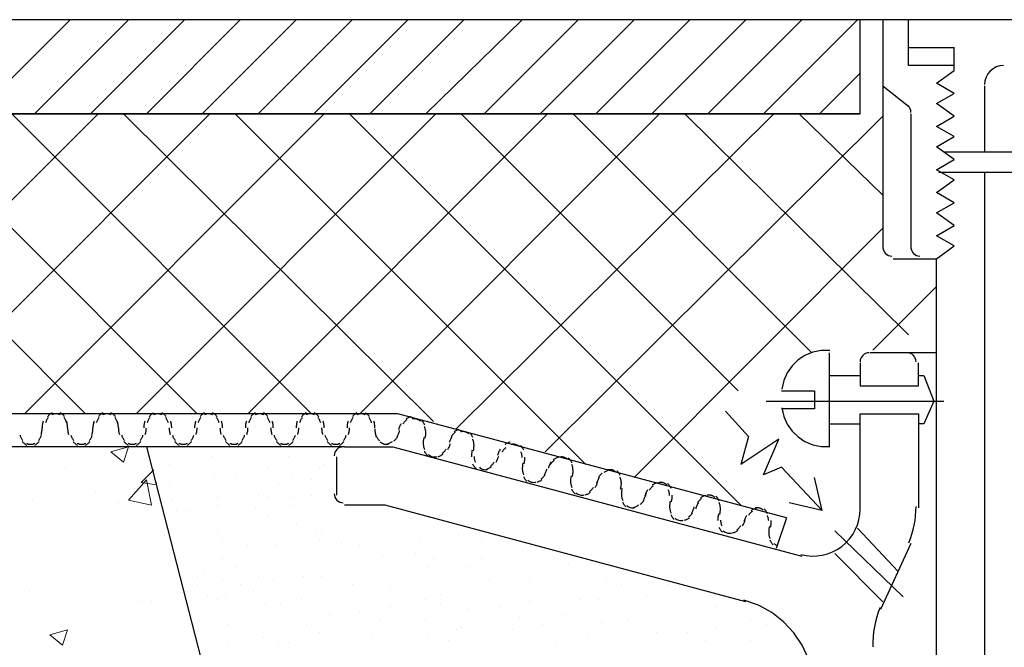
# Model space of a CAD drawing. Header units: millimetres. Extents: x 0 to 420, y 0 to 297.
# Tile 86 of 100: x 166 to 183, y 233 to 243. Entities that reach past the tile are written whole.
import ezdxf

# ---------------------------------------------------------------- set-up
doc = ezdxf.new("R2010")
doc.units = ezdxf.units.MM
doc.layers.add('LINE_000000', color=7, linetype='Continuous')

msp = doc.modelspace()

# ---------------------------------------------------------------- linework, layer by layer
at = {"layer": 'LINE_000000', "lineweight": 25}
for p, q in [((180.763, 242.993), (164.677, 242.993)), ((180.382, 241.427), (180.382, 242.993)), ((180.763, 242.993), (180.763, 239.183)), ((200.702, 242.993), (180.763, 242.993)), ((181.187, 242.231), (181.187, 242.993)), ((181.187, 242.528), (181.949, 242.528)), ((181.949, 242.231), (181.187, 242.231)), ((180.763, 241.893), (181.187, 241.554)), ((181.949, 241.766), (181.652, 241.935)), ((182.457, 241.893), (182.457, 240.792)), ((180.382, 241.427), (164.677, 241.427)), ((180.763, 240.072), (179.366, 241.427)), ((181.229, 241.427), (181.229, 239.183)), ((181.652, 240.877), (181.949, 241.046)), ((181.779, 240.792), (199.686, 240.792)), ((181.695, 240.453), (199.771, 240.453)), ((182.457, 240.453), (182.457, 228.515)), ((180.763, 239.522), (176.615, 235.373)), ((181.652, 239.014), (181.949, 239.226)), ((180.933, 239.014), (181.652, 239.014)), ((181.652, 228.515), (181.652, 239.014)), ((181.652, 238.548), (180.594, 237.49)), ((179.874, 235.881), (179.874, 237.448)), ((181.652, 237.448), (180.552, 237.448)), ((181.356, 236.897), (181.356, 237.278)), ((179.874, 237.067), (180.382, 237.067)), ((181.356, 237.067), (181.441, 237.067)), ((181.441, 237.067), (181.61, 236.643)), ((179.07, 236.813), (179.62, 236.813)), ((179.62, 236.813), (179.62, 236.516)), ((178.816, 236.643), (181.779, 236.643)), ((179.62, 236.516), (179.07, 236.516)), ((172.678, 236.432), (158.284, 236.432)), ((179.155, 234.696), (172.678, 236.432)), ((179.874, 236.262), (180.382, 236.262)), ((179.028, 236.008), (178.393, 235.585)), ((171.789, 235.881), (158.284, 235.881)), ((168.487, 235.881), (172.847, 218.948)), ((169.587, 235.712), (169.587, 235.712)), ((170.095, 235.67), (170.095, 235.67)), ((170.857, 235.712), (170.857, 235.712)), ((171.662, 235.077), (171.662, 235.712)), ((168.868, 235.585), (168.868, 235.585)), ((170.519, 235.543), (170.519, 235.543)), ((171.365, 235.543), (171.365, 235.543)), ((171.45, 235.585), (171.45, 235.585)), ((169.63, 235.416), (169.63, 235.416)), ((169.968, 235.416), (169.968, 235.416)), ((170.9, 235.416), (170.9, 235.416)), ((171.238, 235.331), (171.238, 235.331)), ((179.747, 234.823), (179.62, 235.373)), ((168.868, 235.289), (168.868, 235.289)), ((169.164, 235.162), (169.164, 235.162)), ((169.418, 235.246), (169.418, 235.246)), ((170.688, 235.246), (170.688, 235.246)), ((168.91, 234.992), (168.91, 234.992)), ((169.672, 235.035), (169.672, 235.035)), ((170.349, 235.077), (170.349, 235.077)), ((170.519, 235.035), (170.519, 235.035)), ((170.942, 235.035), (170.942, 235.035)), ((171.238, 235.077), (171.238, 235.077)), ((168.995, 234.823), (168.995, 234.823)), ((169.206, 234.823), (169.206, 234.823)), ((169.672, 234.908), (169.672, 234.908)), ((170.011, 234.865), (170.011, 234.865)), ((170.307, 234.865), (170.307, 234.865)), ((170.942, 234.908), (170.942, 234.908)), ((172.17, 234.908), (172.17, 234.908)), ((170.519, 234.738), (170.519, 234.738)), ((179.155, 234.696), (178.985, 234.188)), ((169.418, 234.611), (169.418, 234.611)), ((170.984, 234.611), (170.984, 234.611)), ((171.408, 234.484), (171.408, 234.484)), ((179.959, 234.484), (181.102, 233.384)), ((180.34, 234.527), (181.017, 233.807)), ((169.079, 234.357), (169.079, 234.357)), ((169.672, 234.442), (169.672, 234.442)), ((169.757, 234.357), (169.757, 234.357)), ((171.323, 234.442), (171.323, 234.442)), ((171.365, 234.315), (171.365, 234.315)), ((173.059, 234.357), (173.059, 234.357)), ((173.694, 234.4), (173.694, 234.4)), ((173.821, 234.357), (173.821, 234.357)), ((174.075, 234.357), (174.075, 234.357)), ((174.371, 234.315), (174.371, 234.315)), ((170.18, 234.23), (170.18, 234.23)), ((170.646, 234.23), (170.646, 234.23)), ((171.746, 234.273), (171.746, 234.273)), ((172.043, 234.23), (172.043, 234.23)), ((174.752, 234.146), (174.752, 234.146)), ((175.26, 234.146), (175.26, 234.146)), ((181.229, 234.273), (180.721, 233.172)), ((169.757, 234.019), (169.757, 234.019)), ((172.424, 234.061), (172.424, 234.061)), ((172.974, 234.103), (172.974, 234.103)), ((173.27, 234.019), (173.27, 234.019)), ((174.075, 234.019), (174.075, 234.019)), ((179.959, 234.103), (180.763, 233.299)), ((169.968, 233.892), (169.968, 233.892)), ((170.942, 233.934), (170.942, 233.934)), ((171.746, 233.934), (171.746, 233.934)), ((173.186, 233.892), (173.186, 233.892)), ((173.821, 233.892), (173.821, 233.892)), ((175.514, 233.934), (175.514, 233.934)), ((176.149, 233.934), (176.149, 233.934)), ((169.333, 233.722), (169.333, 233.722)), ((169.46, 233.765), (169.46, 233.765)), ((169.757, 233.68), (169.757, 233.68)), ((170.349, 233.722), (170.349, 233.722)), ((170.603, 233.68), (170.603, 233.68)), ((171.111, 233.722), (171.111, 233.722)), ((171.408, 233.722), (171.408, 233.722)), ((172.932, 233.765), (172.932, 233.765)), ((173.736, 233.807), (173.736, 233.807)), ((174.202, 233.68), (174.202, 233.68)), ((169.333, 233.595), (169.333, 233.595)), ((170.053, 233.595), (170.053, 233.595)), ((171.916, 233.595), (171.916, 233.595)), ((172.551, 233.553), (172.551, 233.553)), ((173.821, 233.553), (173.821, 233.553)), ((174.879, 233.638), (174.879, 233.638)), ((176.149, 233.638), (176.149, 233.638)), ((176.403, 233.595), (176.403, 233.595)), ((177.165, 233.595), (177.165, 233.595)), ((169.503, 233.384), (169.503, 233.384)), ((169.672, 233.341), (169.672, 233.341)), ((169.799, 233.426), (169.799, 233.426)), ((170.265, 233.468), (170.265, 233.468)), ((171.069, 233.341), (171.069, 233.341)), ((173.143, 233.341), (173.143, 233.341)), ((173.397, 233.426), (173.397, 233.426)), ((175.472, 233.426), (175.472, 233.426)), ((175.726, 233.341), (175.726, 233.341)), ((176.022, 233.341), (176.022, 233.341)), ((176.826, 233.384), (176.826, 233.384)), ((170.349, 233.257), (170.349, 233.257)), ((170.476, 233.257), (170.476, 233.257)), ((170.73, 233.257), (170.73, 233.257)), ((172.551, 233.214), (172.551, 233.214)), ((173.397, 233.257), (173.397, 233.257)), ((173.863, 233.172), (173.863, 233.172)), ((174.371, 233.214), (174.371, 233.214)), ((174.879, 233.299), (174.879, 233.299)), ((177.334, 233.257), (177.334, 233.257)), ((177.969, 233.214), (177.969, 233.214)), ((171.535, 233.087), (171.535, 233.087)), ((172.043, 233.13), (172.043, 233.13)), ((172.381, 233.003), (172.381, 233.003)), ((173.143, 233.003), (173.143, 233.003)), ((174.71, 233.045), (174.71, 233.045)), ((175.472, 233.087), (175.472, 233.087)), ((176.53, 233.003), (176.53, 233.003)), ((178.562, 233.003), (178.562, 233.003)), ((169.841, 232.918), (169.841, 232.918)), ((171.154, 232.918), (171.154, 232.918)), ((172.805, 232.876), (172.805, 232.876)), ((173.651, 232.833), (173.651, 232.833)), ((173.736, 232.876), (173.736, 232.876)), ((174.583, 232.833), (174.583, 232.833)), ((175.091, 232.918), (175.091, 232.918)), ((176.064, 232.96), (176.064, 232.96)), ((177.969, 232.876), (177.969, 232.876)), ((178.816, 232.918), (178.816, 232.918)), ((170.434, 232.706), (170.434, 232.706)), ((171.365, 232.791), (171.365, 232.791)), ((172.254, 232.749), (172.254, 232.749)), ((173.186, 232.706), (173.186, 232.706)), ((175.853, 232.749), (175.853, 232.749)), ((176.996, 232.791), (176.996, 232.791)), ((177.504, 232.791), (177.504, 232.791)), ((169.841, 232.579), (169.841, 232.579)), ((170.688, 232.622), (170.688, 232.622)), ((170.857, 232.622), (170.857, 232.622)), ((171.154, 232.579), (171.154, 232.579)), ((173.524, 232.664), (173.524, 232.664)), ((175.302, 232.622), (175.302, 232.622)), ((177.8, 232.664), (177.8, 232.664)), ((178.562, 232.664), (178.562, 232.664))]:
    msp.add_line(p, q, dxfattribs=at)
at = {"layer": 'LINE_000000', "lineweight": 0}
for p, q in [((167.217, 242.993), (165.65, 241.427)), ((168.19, 242.993), (166.624, 241.427)), ((169.122, 242.993), (167.555, 241.427)), ((170.053, 242.993), (168.487, 241.427)), ((170.984, 242.993), (169.418, 241.427)), ((171.916, 242.993), (170.349, 241.427)), ((172.847, 242.993), (171.281, 241.427)), ((173.778, 242.993), (172.212, 241.427)), ((174.752, 242.993), (173.143, 241.427)), ((175.683, 242.993), (174.117, 241.427)), ((176.615, 242.993), (175.048, 241.427)), ((177.546, 242.993), (175.98, 241.427)), ((178.477, 242.993), (176.911, 241.427)), ((179.409, 242.993), (177.842, 241.427)), ((180.34, 242.993), (178.774, 241.427)), ((180.382, 242.104), (179.705, 241.427)), ((167.471, 236.432), (162.475, 241.427)), ((167.682, 241.427), (162.687, 236.432)), ((169.333, 236.432), (164.338, 241.427)), ((169.545, 241.427), (164.55, 236.432)), ((171.238, 236.432), (166.243, 241.427)), ((171.45, 241.427), (166.455, 236.432)), ((173.27, 236.305), (168.106, 241.427)), ((173.313, 241.427), (168.317, 236.432)), ((175.81, 235.585), (169.968, 241.427)), ((175.175, 241.427), (170.18, 236.432)), ((178.393, 234.908), (171.873, 241.427)), ((177.038, 241.427), (172.043, 236.432)), ((178.943, 241.427), (173.651, 236.178)), ((178.35, 236.813), (173.736, 241.427)), ((180.763, 241.385), (175.133, 235.797)), ((179.578, 237.448), (175.599, 241.427)), ((181.187, 237.744), (177.461, 241.427)), ((167.174, 235.881), (167.174, 235.881)), ((167.894, 235.797), (168.19, 235.881)), ((167.894, 235.797), (168.106, 235.627)), ((168.106, 235.627), (168.19, 235.881)), ((167.132, 235.543), (167.132, 235.543)), ((168.402, 235.289), (168.614, 235.5)), ((168.19, 234.992), (168.487, 235.331)), ((168.571, 234.908), (168.487, 235.331)), ((168.402, 235.289), (168.656, 235.246)), ((168.656, 235.246), (168.656, 235.289)), ((166.582, 234.992), (166.582, 234.992)), ((167.64, 235.119), (167.64, 235.119)), ((168.19, 234.992), (168.571, 234.908)), ((168.021, 234.95), (168.021, 234.95)), ((168.402, 234.696), (168.402, 234.696)), ((168.783, 234.4), (168.783, 234.4)), ((168.148, 233.68), (168.148, 233.68)), ((166.539, 233.468), (166.539, 233.468)), ((168.36, 233.299), (168.36, 233.299)), ((168.571, 233.299), (168.571, 233.299)), ((166.878, 232.749), (167.174, 232.833)), ((167.09, 232.579), (167.174, 232.833)), ((166.878, 232.749), (167.09, 232.579))]:
    msp.add_line(p, q, dxfattribs=at)
at = {"layer": 'LINE_000000', "lineweight": 25}
msp.add_lwpolyline([(164.677, 242.993), (164.677, 241.427), (180.382, 241.427), (180.382, 242.993), (164.677, 242.993)], close=True, dxfattribs=at)
for points in [[(181.652, 241.935), (181.949, 242.147), (181.949, 242.528)], [(182.774, 242.231), (182.71, 242.225), (182.651, 242.206), (182.597, 242.177), (182.55, 242.138), (182.511, 242.091), (182.482, 242.037), (182.463, 241.978), (182.457, 241.914)], [(181.949, 241.046), (181.652, 241.215), (181.949, 241.385), (181.652, 241.596), (181.949, 241.766)], [(181.229, 241.448), (181.228, 241.465), (181.225, 241.481), (181.221, 241.497), (181.214, 241.512), (181.207, 241.526), (181.197, 241.54), (181.186, 241.552), (181.174, 241.563)], [(181.949, 239.226), (181.652, 239.395), (181.949, 239.564), (181.652, 239.776), (181.949, 239.945), (181.652, 240.115), (181.949, 240.326), (181.652, 240.496), (181.949, 240.665), (181.652, 240.877)], [(180.763, 239.204), (180.766, 239.175), (180.775, 239.147), (180.789, 239.122), (180.807, 239.1), (180.829, 239.082), (180.854, 239.068), (180.882, 239.059), (180.912, 239.056)], [(181.229, 239.204), (181.232, 239.175), (181.241, 239.147), (181.254, 239.122), (181.272, 239.1), (181.294, 239.082), (181.32, 239.068), (181.347, 239.059), (181.377, 239.056)], [(179.879, 237.487), (179.732, 237.486), (179.592, 237.457), (179.463, 237.403), (179.347, 237.327), (179.247, 237.229), (179.166, 237.115), (179.108, 236.984), (179.076, 236.841)], [(180.53, 237.448), (180.501, 237.445), (180.473, 237.436), (180.448, 237.422), (180.426, 237.404), (180.408, 237.382), (180.394, 237.357), (180.385, 237.329), (180.382, 237.299)], [(181.314, 237.299), (181.311, 237.329), (181.302, 237.357), (181.288, 237.382), (181.27, 237.404), (181.248, 237.422), (181.223, 237.436), (181.195, 237.445), (181.166, 237.448)], [(180.382, 237.278), (180.382, 236.897), (181.356, 236.897)], [(181.61, 236.643), (181.441, 236.262), (181.356, 236.262)], [(166.916, 236.446), (166.905, 236.44), (166.895, 236.434), (166.885, 236.426), (166.876, 236.419), (166.866, 236.411), (166.858, 236.402), (166.85, 236.393), (166.842, 236.383)], [(167.126, 236.383), (167.118, 236.393), (167.11, 236.402), (167.101, 236.411), (167.092, 236.419), (167.083, 236.426), (167.073, 236.434), (167.062, 236.44), (167.052, 236.446)], [(167.763, 236.446), (167.752, 236.44), (167.742, 236.434), (167.732, 236.426), (167.722, 236.419), (167.713, 236.411), (167.704, 236.402), (167.696, 236.393), (167.688, 236.383)], [(167.973, 236.383), (167.965, 236.393), (167.957, 236.402), (167.948, 236.411), (167.939, 236.419), (167.929, 236.426), (167.919, 236.434), (167.909, 236.44), (167.898, 236.446)], [(168.609, 236.446), (168.599, 236.44), (168.588, 236.434), (168.578, 236.426), (168.569, 236.419), (168.56, 236.411), (168.551, 236.402), (168.543, 236.393), (168.535, 236.383)], [(168.819, 236.383), (168.811, 236.393), (168.803, 236.402), (168.795, 236.411), (168.785, 236.419), (168.776, 236.426), (168.766, 236.434), (168.756, 236.44), (168.745, 236.446)], [(169.456, 236.446), (169.445, 236.44), (169.435, 236.434), (169.425, 236.426), (169.416, 236.419), (169.406, 236.411), (169.398, 236.402), (169.39, 236.393), (169.382, 236.383)], [(169.666, 236.383), (169.658, 236.393), (169.65, 236.402), (169.641, 236.411), (169.632, 236.419), (169.623, 236.426), (169.613, 236.434), (169.602, 236.44), (169.592, 236.446)], [(170.303, 236.446), (170.292, 236.44), (170.282, 236.434), (170.272, 236.426), (170.262, 236.419), (170.253, 236.411), (170.244, 236.402), (170.236, 236.393), (170.228, 236.383)], [(170.513, 236.383), (170.505, 236.393), (170.497, 236.402), (170.488, 236.411), (170.479, 236.419), (170.469, 236.426), (170.459, 236.434), (170.449, 236.44), (170.438, 236.446)], [(171.149, 236.446), (171.139, 236.44), (171.128, 236.434), (171.118, 236.426), (171.109, 236.419), (171.1, 236.411), (171.091, 236.402), (171.083, 236.393), (171.075, 236.383)], [(171.359, 236.383), (171.351, 236.393), (171.343, 236.402), (171.335, 236.411), (171.325, 236.419), (171.316, 236.426), (171.306, 236.434), (171.296, 236.44), (171.285, 236.446)], [(171.996, 236.446), (171.985, 236.44), (171.975, 236.434), (171.965, 236.426), (171.956, 236.419), (171.946, 236.411), (171.938, 236.402), (171.93, 236.393), (171.922, 236.383)], [(172.206, 236.383), (172.198, 236.393), (172.19, 236.402), (172.181, 236.411), (172.172, 236.419), (172.163, 236.426), (172.153, 236.434), (172.142, 236.44), (172.132, 236.446)], [(178.139, 236.474), (178.52, 236.051), (178.393, 235.585)], [(179.076, 236.53), (179.108, 236.387), (179.166, 236.257), (179.247, 236.142), (179.347, 236.045), (179.463, 235.968), (179.592, 235.914), (179.732, 235.885), (179.879, 235.884)], [(166.768, 236.308), (166.764, 236.295), (166.761, 236.282), (166.758, 236.268), (166.755, 236.254), (166.753, 236.24), (166.752, 236.227), (166.751, 236.213), (166.751, 236.199)], [(166.851, 236.367), (166.844, 236.357), (166.837, 236.347), (166.831, 236.337), (166.825, 236.327), (166.82, 236.316), (166.815, 236.305), (166.81, 236.294), (166.806, 236.283)], [(166.984, 236.432), (166.975, 236.431), (166.966, 236.431), (166.957, 236.429), (166.948, 236.427), (166.939, 236.425), (166.93, 236.422), (166.922, 236.418), (166.914, 236.414)], [(167.054, 236.414), (167.046, 236.418), (167.037, 236.422), (167.029, 236.425), (167.02, 236.427), (167.011, 236.429), (167.002, 236.431), (166.993, 236.431), (166.984, 236.432)], [(167.161, 236.283), (167.157, 236.294), (167.153, 236.305), (167.148, 236.316), (167.143, 236.327), (167.137, 236.337), (167.131, 236.347), (167.124, 236.357), (167.117, 236.367)], [(167.174, 236.199), (167.174, 236.213), (167.173, 236.227), (167.172, 236.24), (167.17, 236.254), (167.168, 236.268), (167.165, 236.282), (167.161, 236.295), (167.157, 236.308)], [(167.615, 236.308), (167.611, 236.295), (167.607, 236.282), (167.604, 236.268), (167.602, 236.254), (167.6, 236.24), (167.599, 236.227), (167.598, 236.213), (167.598, 236.199)], [(167.697, 236.367), (167.69, 236.357), (167.684, 236.347), (167.677, 236.337), (167.672, 236.327), (167.666, 236.316), (167.661, 236.305), (167.657, 236.294), (167.653, 236.283)], [(167.83, 236.432), (167.821, 236.431), (167.812, 236.431), (167.803, 236.429), (167.794, 236.427), (167.786, 236.425), (167.777, 236.422), (167.769, 236.418), (167.76, 236.414)], [(167.901, 236.414), (167.892, 236.418), (167.884, 236.422), (167.875, 236.425), (167.867, 236.427), (167.858, 236.429), (167.849, 236.431), (167.84, 236.431), (167.83, 236.432)], [(168.008, 236.283), (168.004, 236.294), (168, 236.305), (167.995, 236.316), (167.989, 236.327), (167.984, 236.337), (167.977, 236.347), (167.971, 236.357), (167.964, 236.367)], [(168.021, 236.199), (168.021, 236.213), (168.02, 236.227), (168.019, 236.24), (168.017, 236.254), (168.014, 236.268), (168.011, 236.282), (168.008, 236.295), (168.004, 236.308)], [(168.461, 236.308), (168.457, 236.295), (168.454, 236.282), (168.451, 236.268), (168.449, 236.254), (168.447, 236.24), (168.445, 236.227), (168.445, 236.213), (168.444, 236.199)], [(168.544, 236.367), (168.537, 236.357), (168.53, 236.347), (168.524, 236.337), (168.518, 236.327), (168.513, 236.316), (168.508, 236.305), (168.504, 236.294), (168.5, 236.283)], [(168.677, 236.432), (168.668, 236.431), (168.659, 236.431), (168.65, 236.429), (168.641, 236.427), (168.632, 236.425), (168.624, 236.422), (168.615, 236.418), (168.607, 236.414)], [(168.747, 236.414), (168.739, 236.418), (168.731, 236.422), (168.722, 236.425), (168.713, 236.427), (168.704, 236.429), (168.695, 236.431), (168.686, 236.431), (168.677, 236.432)], [(168.855, 236.283), (168.851, 236.294), (168.846, 236.305), (168.841, 236.316), (168.836, 236.327), (168.83, 236.337), (168.824, 236.347), (168.817, 236.357), (168.81, 236.367)], [(168.91, 236.199), (168.91, 236.213), (168.909, 236.227), (168.908, 236.24), (168.906, 236.254), (168.903, 236.268), (168.9, 236.282), (168.897, 236.295), (168.893, 236.308)], [(169.308, 236.308), (169.304, 236.295), (169.301, 236.282), (169.298, 236.268), (169.295, 236.254), (169.293, 236.24), (169.292, 236.227), (169.291, 236.213), (169.291, 236.199)], [(169.391, 236.367), (169.384, 236.357), (169.377, 236.347), (169.371, 236.337), (169.365, 236.327), (169.36, 236.316), (169.355, 236.305), (169.35, 236.294), (169.346, 236.283)], [(169.524, 236.432), (169.515, 236.431), (169.506, 236.431), (169.497, 236.429), (169.488, 236.427), (169.479, 236.425), (169.47, 236.422), (169.462, 236.418), (169.454, 236.414)], [(169.594, 236.414), (169.586, 236.418), (169.577, 236.422), (169.569, 236.425), (169.56, 236.427), (169.551, 236.429), (169.542, 236.431), (169.533, 236.431), (169.524, 236.432)], [(169.701, 236.283), (169.697, 236.294), (169.693, 236.305), (169.688, 236.316), (169.683, 236.327), (169.677, 236.337), (169.671, 236.347), (169.664, 236.357), (169.657, 236.367)], [(169.757, 236.199), (169.756, 236.213), (169.756, 236.227), (169.754, 236.24), (169.752, 236.254), (169.75, 236.268), (169.747, 236.282), (169.744, 236.295), (169.74, 236.308)], [(170.155, 236.308), (170.151, 236.295), (170.147, 236.282), (170.144, 236.268), (170.142, 236.254), (170.14, 236.24), (170.139, 236.227), (170.138, 236.213), (170.138, 236.199)], [(170.237, 236.367), (170.23, 236.357), (170.224, 236.347), (170.217, 236.337), (170.211, 236.327), (170.206, 236.316), (170.201, 236.305), (170.197, 236.294), (170.193, 236.283)], [(170.371, 236.432), (170.361, 236.431), (170.352, 236.431), (170.343, 236.429), (170.334, 236.427), (170.326, 236.425), (170.317, 236.422), (170.309, 236.418), (170.3, 236.414)], [(170.441, 236.414), (170.432, 236.418), (170.424, 236.422), (170.415, 236.425), (170.407, 236.427), (170.398, 236.429), (170.389, 236.431), (170.38, 236.431), (170.371, 236.432)], [(170.548, 236.283), (170.544, 236.294), (170.54, 236.305), (170.535, 236.316), (170.53, 236.327), (170.524, 236.337), (170.517, 236.347), (170.511, 236.357), (170.504, 236.367)], [(170.603, 236.199), (170.603, 236.213), (170.602, 236.227), (170.601, 236.24), (170.599, 236.254), (170.597, 236.268), (170.594, 236.282), (170.59, 236.295), (170.586, 236.308)], [(171.001, 236.308), (170.997, 236.295), (170.994, 236.282), (170.991, 236.268), (170.989, 236.254), (170.987, 236.24), (170.985, 236.227), (170.985, 236.213), (170.984, 236.199)], [(171.084, 236.367), (171.077, 236.357), (171.07, 236.347), (171.064, 236.337), (171.058, 236.327), (171.053, 236.316), (171.048, 236.305), (171.044, 236.294), (171.04, 236.283)], [(171.217, 236.432), (171.208, 236.431), (171.199, 236.431), (171.19, 236.429), (171.181, 236.427), (171.172, 236.425), (171.164, 236.422), (171.155, 236.418), (171.147, 236.414)], [(171.287, 236.414), (171.279, 236.418), (171.271, 236.422), (171.262, 236.425), (171.253, 236.427), (171.244, 236.429), (171.235, 236.431), (171.226, 236.431), (171.217, 236.432)], [(171.395, 236.283), (171.391, 236.294), (171.386, 236.305), (171.381, 236.316), (171.376, 236.327), (171.37, 236.337), (171.364, 236.347), (171.357, 236.357), (171.35, 236.367)], [(171.45, 236.199), (171.45, 236.213), (171.449, 236.227), (171.448, 236.24), (171.446, 236.254), (171.443, 236.268), (171.44, 236.282), (171.437, 236.295), (171.433, 236.308)], [(171.848, 236.308), (171.844, 236.295), (171.841, 236.282), (171.838, 236.268), (171.835, 236.254), (171.833, 236.24), (171.832, 236.227), (171.831, 236.213), (171.831, 236.199)], [(171.931, 236.367), (171.924, 236.357), (171.917, 236.347), (171.911, 236.337), (171.905, 236.327), (171.9, 236.316), (171.895, 236.305), (171.89, 236.294), (171.886, 236.283)], [(172.064, 236.432), (172.055, 236.431), (172.046, 236.431), (172.037, 236.429), (172.028, 236.427), (172.019, 236.425), (172.01, 236.422), (172.002, 236.418), (171.994, 236.414)], [(172.134, 236.414), (172.126, 236.418), (172.117, 236.422), (172.109, 236.425), (172.1, 236.427), (172.091, 236.429), (172.082, 236.431), (172.073, 236.431), (172.064, 236.432)], [(172.241, 236.283), (172.237, 236.294), (172.233, 236.305), (172.228, 236.316), (172.223, 236.327), (172.217, 236.337), (172.211, 236.347), (172.204, 236.357), (172.197, 236.367)], [(172.297, 236.199), (172.296, 236.213), (172.296, 236.227), (172.294, 236.24), (172.292, 236.254), (172.29, 236.268), (172.287, 236.282), (172.284, 236.295), (172.28, 236.308)], [(172.827, 236.332), (172.817, 236.324), (172.808, 236.316), (172.8, 236.308), (172.791, 236.299), (172.784, 236.29), (172.776, 236.281), (172.769, 236.271), (172.763, 236.261)], [(172.898, 236.383), (172.886, 236.38), (172.874, 236.376), (172.863, 236.371), (172.852, 236.366), (172.841, 236.361), (172.83, 236.355), (172.82, 236.348), (172.81, 236.341)], [(172.99, 236.342), (172.981, 236.344), (172.972, 236.346), (172.963, 236.347), (172.954, 236.347), (172.945, 236.347), (172.936, 236.346), (172.927, 236.345), (172.918, 236.343)], [(173.054, 236.308), (173.047, 236.314), (173.039, 236.319), (173.032, 236.324), (173.024, 236.329), (173.016, 236.333), (173.007, 236.337), (172.999, 236.34), (172.99, 236.342)], [(173.125, 236.248), (173.12, 236.259), (173.114, 236.27), (173.108, 236.28), (173.101, 236.291), (173.094, 236.3), (173.086, 236.31), (173.077, 236.319), (173.069, 236.327)], [(180.382, 234.823), (180.382, 236.432), (181.356, 236.432), (181.356, 234.865)], [(166.734, 236.089), (166.738, 236.103), (166.741, 236.116), (166.744, 236.13), (166.747, 236.143), (166.749, 236.157), (166.75, 236.171), (166.751, 236.185), (166.751, 236.199)], [(167.174, 236.199), (167.175, 236.185), (167.175, 236.171), (167.177, 236.157), (167.179, 236.143), (167.181, 236.13), (167.184, 236.116), (167.187, 236.103), (167.191, 236.089)], [(167.581, 236.089), (167.585, 236.103), (167.588, 236.116), (167.591, 236.13), (167.593, 236.143), (167.595, 236.157), (167.597, 236.171), (167.597, 236.185), (167.598, 236.199)], [(168.021, 236.199), (168.021, 236.185), (168.022, 236.171), (168.023, 236.157), (168.025, 236.143), (168.028, 236.13), (168.031, 236.116), (168.034, 236.103), (168.038, 236.089)], [(168.47, 236.089), (168.474, 236.103), (168.477, 236.116), (168.48, 236.13), (168.482, 236.143), (168.484, 236.157), (168.486, 236.171), (168.486, 236.185), (168.487, 236.199)], [(168.868, 236.199), (168.868, 236.185), (168.869, 236.171), (168.87, 236.157), (168.872, 236.143), (168.874, 236.13), (168.877, 236.116), (168.881, 236.103), (168.885, 236.089)], [(169.316, 236.089), (169.32, 236.103), (169.324, 236.116), (169.327, 236.13), (169.329, 236.143), (169.331, 236.157), (169.332, 236.171), (169.333, 236.185), (169.333, 236.199)], [(169.714, 236.199), (169.715, 236.185), (169.715, 236.171), (169.717, 236.157), (169.719, 236.143), (169.721, 236.13), (169.724, 236.116), (169.727, 236.103), (169.731, 236.089)], [(170.163, 236.089), (170.167, 236.103), (170.17, 236.116), (170.173, 236.13), (170.176, 236.143), (170.178, 236.157), (170.179, 236.171), (170.18, 236.185), (170.18, 236.199)], [(170.561, 236.199), (170.561, 236.185), (170.562, 236.171), (170.563, 236.157), (170.565, 236.143), (170.568, 236.13), (170.571, 236.116), (170.574, 236.103), (170.578, 236.089)], [(171.01, 236.089), (171.014, 236.103), (171.017, 236.116), (171.02, 236.13), (171.022, 236.143), (171.024, 236.157), (171.026, 236.171), (171.026, 236.185), (171.027, 236.199)], [(171.408, 236.199), (171.408, 236.185), (171.409, 236.171), (171.41, 236.157), (171.412, 236.143), (171.414, 236.13), (171.417, 236.116), (171.421, 236.103), (171.425, 236.089)], [(171.856, 236.089), (171.86, 236.103), (171.864, 236.116), (171.867, 236.13), (171.869, 236.143), (171.871, 236.157), (171.872, 236.171), (171.873, 236.185), (171.873, 236.199)], [(172.297, 236.18), (172.297, 236.175), (172.297, 236.17), (172.297, 236.164), (172.297, 236.159), (172.297, 236.153), (172.297, 236.148), (172.297, 236.142), (172.297, 236.137)], [(172.297, 236.141), (172.298, 236.129), (172.299, 236.118), (172.301, 236.106), (172.304, 236.094), (172.307, 236.082), (172.31, 236.071), (172.314, 236.06), (172.319, 236.049)], [(172.664, 236.049), (172.672, 236.061), (172.678, 236.073), (172.685, 236.085), (172.69, 236.098), (172.696, 236.111), (172.7, 236.124), (172.705, 236.137), (172.708, 236.151)], [(172.733, 236.264), (172.726, 236.252), (172.719, 236.24), (172.713, 236.228), (172.707, 236.215), (172.702, 236.202), (172.697, 236.189), (172.693, 236.176), (172.689, 236.162)], [(173.143, 236.129), (173.142, 236.141), (173.141, 236.153), (173.139, 236.165), (173.136, 236.177), (173.133, 236.188), (173.13, 236.2), (173.126, 236.211), (173.121, 236.222)], [(173.132, 236.024), (173.135, 236.037), (173.138, 236.051), (173.14, 236.065), (173.142, 236.078), (173.143, 236.092), (173.143, 236.106), (173.143, 236.12), (173.143, 236.134)], [(173.631, 236.12), (173.622, 236.112), (173.613, 236.104), (173.604, 236.096), (173.596, 236.088), (173.588, 236.079), (173.581, 236.069), (173.574, 236.059), (173.567, 236.05)], [(173.702, 236.171), (173.69, 236.168), (173.679, 236.164), (173.667, 236.16), (173.656, 236.155), (173.645, 236.149), (173.635, 236.143), (173.624, 236.136), (173.615, 236.129)], [(173.794, 236.131), (173.786, 236.133), (173.777, 236.134), (173.767, 236.135), (173.758, 236.135), (173.749, 236.135), (173.74, 236.134), (173.731, 236.133), (173.722, 236.131)], [(173.858, 236.096), (173.851, 236.102), (173.844, 236.107), (173.836, 236.113), (173.828, 236.117), (173.82, 236.121), (173.812, 236.125), (173.803, 236.128), (173.794, 236.131)], [(173.929, 236.036), (173.924, 236.047), (173.918, 236.058), (173.912, 236.069), (173.905, 236.079), (173.898, 236.089), (173.89, 236.098), (173.882, 236.107), (173.873, 236.116)], [(166.383, 236.073), (166.387, 236.061), (166.391, 236.05), (166.396, 236.039), (166.402, 236.029), (166.407, 236.018), (166.414, 236.008), (166.42, 235.998), (166.427, 235.988)], [(166.418, 235.972), (166.426, 235.962), (166.434, 235.953), (166.443, 235.945), (166.452, 235.937), (166.462, 235.929), (166.472, 235.922), (166.482, 235.915), (166.493, 235.909)], [(166.628, 235.909), (166.639, 235.915), (166.649, 235.922), (166.659, 235.929), (166.669, 235.937), (166.678, 235.945), (166.687, 235.953), (166.695, 235.962), (166.703, 235.972)], [(166.694, 235.988), (166.701, 235.998), (166.708, 236.008), (166.714, 236.018), (166.72, 236.029), (166.725, 236.039), (166.73, 236.05), (166.734, 236.061), (166.738, 236.073)], [(167.23, 236.073), (167.234, 236.061), (167.238, 236.05), (167.243, 236.039), (167.248, 236.029), (167.254, 236.018), (167.26, 236.008), (167.267, 235.998), (167.274, 235.988)], [(167.265, 235.972), (167.273, 235.962), (167.281, 235.953), (167.29, 235.945), (167.299, 235.937), (167.308, 235.929), (167.318, 235.922), (167.329, 235.915), (167.339, 235.909)], [(167.475, 235.909), (167.486, 235.915), (167.496, 235.922), (167.506, 235.929), (167.515, 235.937), (167.525, 235.945), (167.533, 235.953), (167.541, 235.962), (167.549, 235.972)], [(167.54, 235.988), (167.547, 235.998), (167.554, 236.008), (167.56, 236.018), (167.566, 236.029), (167.571, 236.039), (167.576, 236.05), (167.581, 236.061), (167.585, 236.073)], [(168.076, 236.073), (168.08, 236.061), (168.085, 236.05), (168.09, 236.039), (168.095, 236.029), (168.101, 236.018), (168.107, 236.008), (168.114, 235.998), (168.121, 235.988)], [(168.112, 235.972), (168.12, 235.962), (168.128, 235.953), (168.136, 235.945), (168.146, 235.937), (168.155, 235.929), (168.165, 235.922), (168.175, 235.915), (168.186, 235.909)], [(168.322, 235.909), (168.332, 235.915), (168.343, 235.922), (168.353, 235.929), (168.362, 235.937), (168.371, 235.945), (168.38, 235.953), (168.388, 235.962), (168.396, 235.972)], [(168.387, 235.988), (168.394, 235.998), (168.401, 236.008), (168.407, 236.018), (168.413, 236.029), (168.418, 236.039), (168.423, 236.05), (168.427, 236.061), (168.431, 236.073)], [(168.923, 236.073), (168.927, 236.061), (168.931, 236.05), (168.936, 236.039), (168.942, 236.029), (168.947, 236.018), (168.954, 236.008), (168.96, 235.998), (168.967, 235.988)], [(168.958, 235.972), (168.966, 235.962), (168.974, 235.953), (168.983, 235.945), (168.992, 235.937), (169.002, 235.929), (169.012, 235.922), (169.022, 235.915), (169.033, 235.909)], [(169.168, 235.909), (169.179, 235.915), (169.189, 235.922), (169.199, 235.929), (169.209, 235.937), (169.218, 235.945), (169.227, 235.953), (169.235, 235.962), (169.243, 235.972)], [(169.234, 235.988), (169.241, 235.998), (169.248, 236.008), (169.254, 236.018), (169.26, 236.029), (169.265, 236.039), (169.27, 236.05), (169.274, 236.061), (169.278, 236.073)], [(169.77, 236.073), (169.774, 236.061), (169.778, 236.05), (169.783, 236.039), (169.788, 236.029), (169.794, 236.018), (169.8, 236.008), (169.807, 235.998), (169.814, 235.988)], [(169.805, 235.972), (169.813, 235.962), (169.821, 235.953), (169.83, 235.945), (169.839, 235.937), (169.848, 235.929), (169.858, 235.922), (169.869, 235.915), (169.879, 235.909)], [(170.015, 235.909), (170.026, 235.915), (170.036, 235.922), (170.046, 235.929), (170.055, 235.937), (170.065, 235.945), (170.073, 235.953), (170.081, 235.962), (170.089, 235.972)], [(170.08, 235.988), (170.087, 235.998), (170.094, 236.008), (170.1, 236.018), (170.106, 236.029), (170.111, 236.039), (170.116, 236.05), (170.121, 236.061), (170.125, 236.073)], [(170.616, 236.073), (170.62, 236.061), (170.625, 236.05), (170.63, 236.039), (170.635, 236.029), (170.641, 236.018), (170.647, 236.008), (170.654, 235.998), (170.661, 235.988)], [(170.652, 235.972), (170.66, 235.962), (170.668, 235.953), (170.676, 235.945), (170.686, 235.937), (170.695, 235.929), (170.705, 235.922), (170.715, 235.915), (170.726, 235.909)], [(170.862, 235.909), (170.872, 235.915), (170.883, 235.922), (170.893, 235.929), (170.902, 235.937), (170.911, 235.945), (170.92, 235.953), (170.928, 235.962), (170.936, 235.972)], [(170.927, 235.988), (170.934, 235.998), (170.941, 236.008), (170.947, 236.018), (170.953, 236.029), (170.958, 236.039), (170.963, 236.05), (170.967, 236.061), (170.971, 236.073)], [(171.463, 236.073), (171.467, 236.061), (171.471, 236.05), (171.476, 236.039), (171.482, 236.029), (171.487, 236.018), (171.494, 236.008), (171.5, 235.998), (171.507, 235.988)], [(171.498, 235.972), (171.506, 235.962), (171.514, 235.953), (171.523, 235.945), (171.532, 235.937), (171.542, 235.929), (171.552, 235.922), (171.562, 235.915), (171.573, 235.909)], [(171.708, 235.909), (171.719, 235.915), (171.729, 235.922), (171.739, 235.929), (171.749, 235.937), (171.758, 235.945), (171.767, 235.953), (171.775, 235.962), (171.783, 235.972)], [(171.774, 235.988), (171.781, 235.998), (171.787, 236.008), (171.794, 236.018), (171.799, 236.029), (171.805, 236.039), (171.81, 236.05), (171.814, 236.061), (171.818, 236.073)], [(172.315, 236.065), (172.32, 236.054), (172.326, 236.043), (172.332, 236.033), (172.339, 236.022), (172.346, 236.013), (172.354, 236.003), (172.363, 235.994), (172.371, 235.986)], [(172.386, 235.963), (172.401, 235.951), (172.416, 235.942), (172.433, 235.934), (172.45, 235.928), (172.468, 235.925), (172.486, 235.924), (172.504, 235.925), (172.522, 235.928)], [(172.5, 235.93), (172.512, 235.933), (172.523, 235.937), (172.535, 235.942), (172.546, 235.947), (172.557, 235.952), (172.567, 235.958), (172.578, 235.965), (172.587, 235.972)], [(172.613, 235.981), (172.623, 235.989), (172.632, 235.997), (172.64, 236.005), (172.649, 236.014), (172.656, 236.023), (172.664, 236.032), (172.671, 236.042), (172.677, 236.052)], [(173.113, 236.035), (173.109, 236.022), (173.107, 236.008), (173.104, 235.994), (173.103, 235.981), (173.102, 235.967), (173.101, 235.953), (173.101, 235.939), (173.102, 235.925)], [(173.58, 236.052), (173.573, 236.04), (173.566, 236.028), (173.56, 236.016), (173.554, 236.003), (173.549, 235.99), (173.544, 235.977), (173.54, 235.964), (173.536, 235.951)], [(173.947, 235.918), (173.946, 235.93), (173.945, 235.941), (173.943, 235.953), (173.94, 235.965), (173.938, 235.977), (173.934, 235.988), (173.93, 235.999), (173.926, 236.01)], [(174.549, 235.959), (174.537, 235.956), (174.525, 235.952), (174.514, 235.948), (174.503, 235.943), (174.492, 235.937), (174.481, 235.931), (174.471, 235.924), (174.461, 235.917)], [(179.07, 235.543), (178.774, 235.416), (179.028, 236.008)], [(166.49, 235.941), (166.507, 235.934), (166.525, 235.928), (166.542, 235.925), (166.561, 235.924), (166.579, 235.925), (166.596, 235.928), (166.614, 235.934), (166.631, 235.941)], [(167.337, 235.941), (167.354, 235.934), (167.371, 235.928), (167.389, 235.925), (167.407, 235.924), (167.425, 235.925), (167.443, 235.928), (167.46, 235.934), (167.477, 235.941)], [(168.184, 235.941), (168.201, 235.934), (168.218, 235.928), (168.236, 235.925), (168.254, 235.924), (168.272, 235.925), (168.29, 235.928), (168.307, 235.934), (168.324, 235.941)], [(169.03, 235.941), (169.047, 235.934), (169.065, 235.928), (169.082, 235.925), (169.101, 235.924), (169.119, 235.925), (169.136, 235.928), (169.154, 235.934), (169.171, 235.941)], [(169.877, 235.941), (169.894, 235.934), (169.911, 235.928), (169.929, 235.925), (169.947, 235.924), (169.965, 235.925), (169.983, 235.928), (170, 235.934), (170.017, 235.941)], [(170.724, 235.941), (170.741, 235.934), (170.758, 235.928), (170.776, 235.925), (170.794, 235.924), (170.812, 235.925), (170.83, 235.928), (170.847, 235.934), (170.864, 235.941)], [(171.57, 235.941), (171.587, 235.934), (171.605, 235.928), (171.622, 235.925), (171.641, 235.924), (171.659, 235.925), (171.676, 235.928), (171.694, 235.934), (171.711, 235.941)], [(171.768, 235.881), (171.738, 235.878), (171.71, 235.87), (171.685, 235.856), (171.663, 235.838), (171.645, 235.816), (171.631, 235.791), (171.622, 235.763), (171.619, 235.733)], [(171.789, 235.881), (172.593, 235.881), (179.409, 234.061)], [(173.101, 235.93), (173.102, 235.918), (173.104, 235.906), (173.106, 235.894), (173.108, 235.882), (173.111, 235.871), (173.115, 235.859), (173.119, 235.848), (173.123, 235.837)], [(173.12, 235.811), (173.125, 235.8), (173.13, 235.789), (173.137, 235.779), (173.143, 235.768), (173.151, 235.759), (173.159, 235.749), (173.167, 235.74), (173.176, 235.732)], [(173.418, 235.77), (173.427, 235.777), (173.436, 235.785), (173.445, 235.793), (173.453, 235.802), (173.461, 235.811), (173.468, 235.821), (173.475, 235.83), (173.482, 235.84)], [(173.511, 235.837), (173.518, 235.849), (173.525, 235.861), (173.531, 235.874), (173.537, 235.886), (173.542, 235.899), (173.547, 235.912), (173.551, 235.926), (173.555, 235.939)], [(173.917, 235.824), (173.914, 235.81), (173.911, 235.796), (173.909, 235.783), (173.907, 235.769), (173.906, 235.755), (173.905, 235.741), (173.905, 235.727), (173.906, 235.713)], [(173.936, 235.812), (173.939, 235.826), (173.942, 235.839), (173.944, 235.853), (173.946, 235.867), (173.947, 235.881), (173.948, 235.894), (173.948, 235.908), (173.947, 235.922)], [(174.384, 235.841), (174.377, 235.829), (174.37, 235.817), (174.364, 235.804), (174.358, 235.792), (174.353, 235.779), (174.348, 235.766), (174.344, 235.752), (174.34, 235.739)], [(174.478, 235.866), (174.468, 235.858), (174.459, 235.85), (174.451, 235.842), (174.442, 235.834), (174.435, 235.824), (174.427, 235.815), (174.42, 235.805), (174.414, 235.795)], [(174.641, 235.919), (174.632, 235.921), (174.623, 235.922), (174.614, 235.923), (174.605, 235.924), (174.596, 235.923), (174.587, 235.923), (174.578, 235.921), (174.569, 235.919)], [(174.705, 235.884), (174.698, 235.89), (174.69, 235.896), (174.683, 235.901), (174.675, 235.905), (174.667, 235.91), (174.658, 235.913), (174.65, 235.916), (174.641, 235.919)], [(174.776, 235.824), (174.771, 235.836), (174.765, 235.846), (174.759, 235.857), (174.752, 235.867), (174.745, 235.877), (174.737, 235.886), (174.728, 235.895), (174.72, 235.904)], [(174.752, 235.706), (174.751, 235.718), (174.749, 235.73), (174.747, 235.742), (174.745, 235.753), (174.742, 235.765), (174.738, 235.776), (174.734, 235.788), (174.73, 235.799)], [(173.191, 235.751), (173.205, 235.74), (173.221, 235.73), (173.237, 235.722), (173.254, 235.717), (173.272, 235.713), (173.29, 235.712), (173.308, 235.713), (173.327, 235.716)], [(173.347, 235.719), (173.358, 235.722), (173.37, 235.726), (173.381, 235.73), (173.393, 235.735), (173.403, 235.741), (173.414, 235.747), (173.424, 235.754), (173.434, 235.761)], [(173.948, 235.718), (173.949, 235.706), (173.95, 235.694), (173.952, 235.682), (173.955, 235.671), (173.958, 235.659), (173.961, 235.648), (173.965, 235.636), (173.97, 235.625)], [(174.222, 235.558), (174.231, 235.566), (174.24, 235.573), (174.249, 235.582), (174.257, 235.59), (174.265, 235.599), (174.272, 235.609), (174.279, 235.618), (174.286, 235.628)], [(174.315, 235.626), (174.323, 235.638), (174.329, 235.65), (174.336, 235.662), (174.341, 235.675), (174.347, 235.688), (174.351, 235.701), (174.356, 235.714), (174.359, 235.727)], [(174.783, 235.6), (174.786, 235.614), (174.789, 235.627), (174.791, 235.641), (174.793, 235.655), (174.794, 235.669), (174.794, 235.683), (174.794, 235.697), (174.794, 235.711)], [(175.231, 235.629), (175.224, 235.617), (175.217, 235.605), (175.211, 235.593), (175.205, 235.58), (175.2, 235.567), (175.195, 235.554), (175.191, 235.541), (175.187, 235.527)], [(175.282, 235.654), (175.273, 235.647), (175.264, 235.639), (175.255, 235.631), (175.247, 235.622), (175.239, 235.613), (175.232, 235.603), (175.225, 235.594), (175.218, 235.584)], [(175.353, 235.705), (175.341, 235.702), (175.33, 235.698), (175.318, 235.694), (175.307, 235.689), (175.296, 235.683), (175.286, 235.677), (175.275, 235.67), (175.266, 235.663)], [(175.445, 235.707), (175.437, 235.709), (175.428, 235.711), (175.418, 235.712), (175.409, 235.712), (175.4, 235.712), (175.391, 235.711), (175.382, 235.71), (175.373, 235.708)], [(175.509, 235.673), (175.502, 235.679), (175.495, 235.684), (175.487, 235.689), (175.479, 235.694), (175.471, 235.698), (175.463, 235.702), (175.454, 235.705), (175.445, 235.707)], [(175.58, 235.613), (175.575, 235.624), (175.569, 235.635), (175.563, 235.645), (175.556, 235.656), (175.549, 235.665), (175.541, 235.675), (175.533, 235.684), (175.524, 235.692)], [(173.924, 235.6), (173.929, 235.588), (173.935, 235.578), (173.941, 235.567), (173.948, 235.557), (173.955, 235.547), (173.963, 235.538), (173.971, 235.529), (173.98, 235.52)], [(174.037, 235.54), (174.052, 235.528), (174.067, 235.518), (174.084, 235.511), (174.101, 235.505), (174.119, 235.502), (174.137, 235.5), (174.155, 235.501), (174.173, 235.505)], [(174.151, 235.507), (174.163, 235.51), (174.174, 235.514), (174.186, 235.518), (174.197, 235.523), (174.208, 235.529), (174.218, 235.535), (174.229, 235.542), (174.238, 235.549)], [(174.764, 235.612), (174.76, 235.598), (174.758, 235.585), (174.755, 235.571), (174.754, 235.557), (174.753, 235.543), (174.752, 235.53), (174.752, 235.516), (174.753, 235.502)], [(174.752, 235.506), (174.753, 235.494), (174.755, 235.483), (174.757, 235.471), (174.759, 235.459), (174.762, 235.447), (174.766, 235.436), (174.77, 235.425), (174.774, 235.414)], [(175.12, 235.414), (175.127, 235.426), (175.134, 235.438), (175.14, 235.45), (175.146, 235.463), (175.151, 235.476), (175.156, 235.489), (175.16, 235.502), (175.164, 235.516)], [(175.598, 235.494), (175.597, 235.506), (175.596, 235.518), (175.594, 235.53), (175.592, 235.542), (175.589, 235.553), (175.585, 235.565), (175.581, 235.576), (175.577, 235.587)], [(175.587, 235.389), (175.59, 235.402), (175.593, 235.416), (175.595, 235.43), (175.597, 235.443), (175.598, 235.457), (175.599, 235.471), (175.599, 235.485), (175.598, 235.499)], [(176.2, 235.494), (176.188, 235.491), (176.176, 235.487), (176.165, 235.482), (176.154, 235.477), (176.143, 235.472), (176.132, 235.465), (176.122, 235.459), (176.112, 235.451)], [(176.25, 235.496), (176.241, 235.498), (176.232, 235.499), (176.223, 235.5), (176.214, 235.5), (176.205, 235.5), (176.195, 235.499), (176.186, 235.498), (176.177, 235.496)], [(176.313, 235.461), (176.306, 235.467), (176.299, 235.472), (176.291, 235.478), (176.284, 235.482), (176.276, 235.486), (176.267, 235.49), (176.259, 235.493), (176.25, 235.496)], [(176.384, 235.401), (176.379, 235.412), (176.374, 235.423), (176.367, 235.434), (176.361, 235.444), (176.353, 235.454), (176.345, 235.463), (176.337, 235.472), (176.328, 235.481)], [(179.07, 235.543), (179.747, 234.823), (179.197, 234.95)], [(174.771, 235.388), (174.776, 235.377), (174.781, 235.366), (174.788, 235.355), (174.794, 235.345), (174.802, 235.335), (174.81, 235.326), (174.818, 235.317), (174.827, 235.308)], [(174.842, 235.328), (174.856, 235.316), (174.872, 235.307), (174.888, 235.299), (174.905, 235.293), (174.923, 235.29), (174.941, 235.289), (174.959, 235.29), (174.978, 235.293)], [(174.998, 235.295), (175.009, 235.298), (175.021, 235.302), (175.032, 235.307), (175.044, 235.312), (175.054, 235.317), (175.065, 235.323), (175.075, 235.33), (175.085, 235.337)], [(175.069, 235.346), (175.078, 235.354), (175.087, 235.362), (175.096, 235.37), (175.104, 235.379), (175.112, 235.388), (175.119, 235.397), (175.126, 235.407), (175.133, 235.417)], [(175.568, 235.4), (175.565, 235.387), (175.562, 235.373), (175.56, 235.359), (175.558, 235.346), (175.557, 235.332), (175.556, 235.318), (175.556, 235.304), (175.557, 235.29)], [(175.557, 235.295), (175.558, 235.283), (175.559, 235.271), (175.561, 235.259), (175.564, 235.247), (175.566, 235.236), (175.57, 235.224), (175.574, 235.213), (175.578, 235.202)], [(175.966, 235.202), (175.974, 235.214), (175.98, 235.226), (175.987, 235.239), (175.992, 235.251), (175.998, 235.264), (176.002, 235.277), (176.007, 235.291), (176.01, 235.304)], [(176.035, 235.375), (176.028, 235.363), (176.021, 235.351), (176.015, 235.339), (176.009, 235.326), (176.004, 235.313), (175.999, 235.3), (175.995, 235.287), (175.991, 235.273)], [(176.086, 235.443), (176.077, 235.435), (176.068, 235.427), (176.059, 235.419), (176.051, 235.41), (176.043, 235.401), (176.036, 235.392), (176.029, 235.382), (176.022, 235.372)], [(176.403, 235.283), (176.402, 235.295), (176.4, 235.306), (176.398, 235.318), (176.396, 235.33), (176.393, 235.341), (176.389, 235.353), (176.385, 235.364), (176.381, 235.375)], [(175.575, 235.176), (175.58, 235.165), (175.586, 235.154), (175.592, 235.144), (175.599, 235.133), (175.606, 235.124), (175.614, 235.114), (175.622, 235.105), (175.631, 235.097)], [(175.873, 235.135), (175.882, 235.142), (175.891, 235.15), (175.9, 235.158), (175.908, 235.167), (175.916, 235.176), (175.923, 235.186), (175.93, 235.195), (175.937, 235.205)], [(176.391, 235.177), (176.395, 235.191), (176.397, 235.204), (176.4, 235.218), (176.401, 235.232), (176.402, 235.246), (176.403, 235.259), (176.403, 235.273), (176.402, 235.287)], [(176.415, 235.189), (176.411, 235.175), (176.409, 235.161), (176.406, 235.148), (176.405, 235.134), (176.404, 235.12), (176.403, 235.106), (176.403, 235.092), (176.404, 235.078)], [(176.84, 235.163), (176.832, 235.151), (176.826, 235.139), (176.819, 235.127), (176.814, 235.114), (176.808, 235.101), (176.804, 235.088), (176.799, 235.075), (176.796, 235.062)], [(176.933, 235.231), (176.924, 235.223), (176.915, 235.215), (176.906, 235.207), (176.898, 235.199), (176.89, 235.189), (176.883, 235.18), (176.876, 235.17), (176.869, 235.16)], [(177.004, 235.282), (176.992, 235.279), (176.981, 235.275), (176.969, 235.271), (176.958, 235.266), (176.947, 235.26), (176.937, 235.254), (176.926, 235.247), (176.917, 235.24)], [(177.096, 235.284), (177.088, 235.286), (177.079, 235.287), (177.069, 235.288), (177.06, 235.289), (177.051, 235.288), (177.042, 235.288), (177.033, 235.286), (177.024, 235.284)], [(177.16, 235.249), (177.153, 235.255), (177.146, 235.261), (177.138, 235.266), (177.13, 235.27), (177.122, 235.275), (177.114, 235.278), (177.105, 235.281), (177.096, 235.284)], [(177.231, 235.189), (177.226, 235.201), (177.22, 235.211), (177.214, 235.222), (177.207, 235.232), (177.2, 235.242), (177.192, 235.251), (177.184, 235.26), (177.175, 235.269)], [(177.207, 235.071), (177.206, 235.083), (177.205, 235.095), (177.203, 235.107), (177.2, 235.118), (177.197, 235.13), (177.194, 235.141), (177.19, 235.153), (177.185, 235.164)], [(171.619, 235.098), (171.622, 235.068), (171.631, 235.04), (171.645, 235.015), (171.663, 234.993), (171.685, 234.975), (171.71, 234.962), (171.738, 234.953), (171.768, 234.95)], [(175.646, 235.116), (175.66, 235.105), (175.676, 235.095), (175.692, 235.087), (175.71, 235.082), (175.727, 235.078), (175.745, 235.077), (175.764, 235.078), (175.782, 235.081)], [(175.802, 235.084), (175.814, 235.087), (175.825, 235.091), (175.837, 235.095), (175.848, 235.1), (175.859, 235.106), (175.869, 235.112), (175.88, 235.119), (175.889, 235.126)], [(176.403, 235.083), (176.404, 235.071), (176.406, 235.059), (176.408, 235.047), (176.41, 235.036), (176.413, 235.024), (176.417, 235.013), (176.421, 235.001), (176.425, 234.99)], [(176.72, 234.923), (176.729, 234.931), (176.738, 234.939), (176.747, 234.947), (176.755, 234.955), (176.763, 234.964), (176.77, 234.974), (176.777, 234.984), (176.784, 234.993)], [(176.771, 234.991), (176.778, 235.003), (176.785, 235.015), (176.791, 235.027), (176.797, 235.04), (176.802, 235.053), (176.807, 235.066), (176.811, 235.079), (176.815, 235.092)], [(177.219, 234.977), (177.216, 234.963), (177.213, 234.95), (177.211, 234.936), (177.209, 234.922), (177.208, 234.908), (177.207, 234.895), (177.207, 234.881), (177.208, 234.867)], [(177.238, 234.965), (177.241, 234.979), (177.244, 234.993), (177.246, 235.006), (177.248, 235.02), (177.249, 235.034), (177.25, 235.048), (177.25, 235.062), (177.249, 235.076)], [(177.737, 235.019), (177.728, 235.012), (177.719, 235.004), (177.71, 234.995), (177.702, 234.987), (177.694, 234.978), (177.687, 234.968), (177.68, 234.959), (177.673, 234.949)], [(177.809, 235.07), (177.797, 235.067), (177.785, 235.063), (177.774, 235.059), (177.762, 235.054), (177.752, 235.048), (177.741, 235.042), (177.731, 235.035), (177.721, 235.028)], [(177.901, 235.072), (177.892, 235.074), (177.883, 235.076), (177.874, 235.077), (177.865, 235.077), (177.856, 235.077), (177.846, 235.076), (177.837, 235.075), (177.828, 235.073)], [(177.964, 235.038), (177.957, 235.044), (177.95, 235.049), (177.942, 235.054), (177.935, 235.059), (177.926, 235.063), (177.918, 235.067), (177.91, 235.07), (177.901, 235.072)], [(178.035, 234.978), (178.03, 234.989), (178.025, 235), (178.018, 235.01), (178.012, 235.021), (178.004, 235.03), (177.996, 235.04), (177.988, 235.049), (177.979, 235.057)], [(178.477, 233.299), (172.466, 234.908), (171.789, 234.908)], [(176.422, 234.965), (176.427, 234.953), (176.432, 234.943), (176.439, 234.932), (176.445, 234.922), (176.453, 234.912), (176.461, 234.903), (176.469, 234.894), (176.478, 234.885)], [(176.493, 234.905), (176.507, 234.893), (176.523, 234.883), (176.539, 234.876), (176.556, 234.87), (176.574, 234.867), (176.592, 234.865), (176.61, 234.866), (176.629, 234.87)], [(176.606, 234.872), (176.618, 234.875), (176.63, 234.879), (176.641, 234.883), (176.652, 234.888), (176.663, 234.894), (176.674, 234.9), (176.684, 234.907), (176.694, 234.914)], [(177.208, 234.871), (177.209, 234.859), (177.21, 234.848), (177.212, 234.836), (177.215, 234.824), (177.217, 234.812), (177.221, 234.801), (177.225, 234.79), (177.229, 234.779)], [(177.575, 234.779), (177.582, 234.791), (177.589, 234.803), (177.595, 234.815), (177.601, 234.828), (177.606, 234.841), (177.611, 234.854), (177.615, 234.867), (177.619, 234.881)], [(177.686, 234.952), (177.679, 234.94), (177.672, 234.928), (177.666, 234.915), (177.66, 234.903), (177.655, 234.89), (177.65, 234.877), (177.646, 234.863), (177.642, 234.85)], [(178.054, 234.859), (178.053, 234.871), (178.051, 234.883), (178.049, 234.895), (178.047, 234.907), (178.044, 234.918), (178.04, 234.93), (178.036, 234.941), (178.032, 234.952)], [(178.042, 234.754), (178.046, 234.767), (178.048, 234.781), (178.051, 234.795), (178.052, 234.808), (178.053, 234.822), (178.054, 234.836), (178.054, 234.85), (178.053, 234.864)], [(178.584, 234.808), (178.575, 234.8), (178.566, 234.792), (178.557, 234.784), (178.549, 234.775), (178.541, 234.766), (178.534, 234.757), (178.527, 234.747), (178.52, 234.737)], [(178.655, 234.859), (178.643, 234.856), (178.632, 234.852), (178.62, 234.847), (178.609, 234.842), (178.598, 234.837), (178.588, 234.83), (178.577, 234.824), (178.568, 234.817)], [(178.705, 234.861), (178.696, 234.863), (178.687, 234.864), (178.678, 234.865), (178.669, 234.865), (178.66, 234.865), (178.651, 234.864), (178.642, 234.863), (178.633, 234.861)], [(178.769, 234.826), (178.762, 234.832), (178.754, 234.837), (178.747, 234.843), (178.739, 234.847), (178.731, 234.851), (178.722, 234.855), (178.714, 234.858), (178.705, 234.861)], [(178.84, 234.766), (178.835, 234.777), (178.829, 234.788), (178.823, 234.799), (178.816, 234.809), (178.809, 234.819), (178.801, 234.828), (178.792, 234.837), (178.784, 234.846)], [(179.396, 234.088), (179.485, 234.069), (179.575, 234.061), (179.664, 234.064), (179.752, 234.076), (179.838, 234.098), (179.921, 234.13), (180.001, 234.172), (180.076, 234.223), (180.145, 234.282), (180.205, 234.348), (180.258, 234.42), (180.302, 234.498), (180.336, 234.58), (180.362, 234.665), (180.377, 234.754), (180.382, 234.844)], [(181.193, 234.28), (181.221, 234.353), (181.246, 234.427), (181.266, 234.502), (181.283, 234.578), (181.297, 234.654), (181.306, 234.731), (181.312, 234.809), (181.314, 234.887)], [(177.226, 234.753), (177.231, 234.742), (177.237, 234.731), (177.243, 234.72), (177.25, 234.71), (177.257, 234.7), (177.265, 234.691), (177.273, 234.682), (177.282, 234.673)], [(177.297, 234.693), (177.311, 234.681), (177.327, 234.672), (177.343, 234.664), (177.361, 234.658), (177.378, 234.655), (177.396, 234.654), (177.415, 234.655), (177.433, 234.658)], [(177.453, 234.66), (177.465, 234.663), (177.476, 234.667), (177.488, 234.672), (177.499, 234.677), (177.51, 234.682), (177.52, 234.688), (177.531, 234.695), (177.54, 234.702)], [(177.524, 234.711), (177.533, 234.719), (177.542, 234.727), (177.551, 234.735), (177.559, 234.744), (177.567, 234.753), (177.574, 234.762), (177.581, 234.772), (177.588, 234.782)], [(178.023, 234.765), (178.02, 234.752), (178.017, 234.738), (178.015, 234.724), (178.013, 234.711), (178.012, 234.697), (178.012, 234.683), (178.012, 234.669), (178.012, 234.655)], [(178.054, 234.66), (178.055, 234.648), (178.057, 234.636), (178.059, 234.624), (178.061, 234.612), (178.064, 234.601), (178.068, 234.589), (178.072, 234.578), (178.076, 234.567)], [(178.422, 234.567), (178.429, 234.579), (178.436, 234.591), (178.442, 234.604), (178.448, 234.616), (178.453, 234.629), (178.458, 234.642), (178.462, 234.656), (178.466, 234.669)], [(178.491, 234.74), (178.483, 234.728), (178.477, 234.716), (178.47, 234.704), (178.465, 234.691), (178.459, 234.678), (178.455, 234.665), (178.45, 234.652), (178.447, 234.638)], [(178.858, 234.648), (178.857, 234.66), (178.856, 234.671), (178.854, 234.683), (178.851, 234.695), (178.848, 234.706), (178.845, 234.718), (178.841, 234.729), (178.836, 234.74)], [(178.889, 234.542), (178.892, 234.556), (178.895, 234.569), (178.897, 234.583), (178.899, 234.597), (178.9, 234.611), (178.901, 234.624), (178.901, 234.638), (178.9, 234.652)], [(178.03, 234.541), (178.035, 234.53), (178.041, 234.519), (178.047, 234.509), (178.054, 234.498), (178.061, 234.489), (178.069, 234.479), (178.078, 234.47), (178.086, 234.462)], [(178.101, 234.481), (178.116, 234.47), (178.131, 234.46), (178.148, 234.452), (178.165, 234.447), (178.183, 234.443), (178.201, 234.442), (178.219, 234.443), (178.237, 234.446)], [(178.257, 234.449), (178.269, 234.452), (178.281, 234.456), (178.292, 234.46), (178.303, 234.465), (178.314, 234.471), (178.325, 234.477), (178.335, 234.484), (178.345, 234.491)], [(178.328, 234.5), (178.338, 234.507), (178.347, 234.515), (178.355, 234.523), (178.364, 234.532), (178.371, 234.541), (178.379, 234.55), (178.386, 234.56), (178.392, 234.57)], [(178.87, 234.554), (178.867, 234.54), (178.864, 234.526), (178.862, 234.513), (178.86, 234.499), (178.859, 234.485), (178.858, 234.471), (178.858, 234.457), (178.859, 234.443)], [(178.859, 234.448), (178.86, 234.436), (178.861, 234.424), (178.863, 234.412), (178.866, 234.401), (178.868, 234.389), (178.872, 234.378), (178.876, 234.366), (178.88, 234.355)], [(178.877, 234.33), (178.882, 234.318), (178.888, 234.308), (178.894, 234.297), (178.901, 234.287), (178.908, 234.277), (178.916, 234.268), (178.924, 234.259), (178.933, 234.25)], [(178.948, 234.27), (178.954, 234.265), (178.96, 234.26), (178.966, 234.256), (178.972, 234.252), (178.979, 234.248), (178.986, 234.245), (178.993, 234.241), (179, 234.239)], [(179.62, 231.848), (179.59, 232.105), (179.521, 232.349), (179.416, 232.576), (179.276, 232.783), (179.107, 232.965), (178.909, 233.12), (178.687, 233.243), (178.444, 233.33)], [(180.714, 233.207), (180.684, 233.128), (180.658, 233.048), (180.637, 232.966), (180.62, 232.884), (180.607, 232.801), (180.598, 232.717), (180.594, 232.633), (180.595, 232.549)]]:
    msp.add_lwpolyline(points, dxfattribs=at)

doc.saveas('drawing.dxf')
